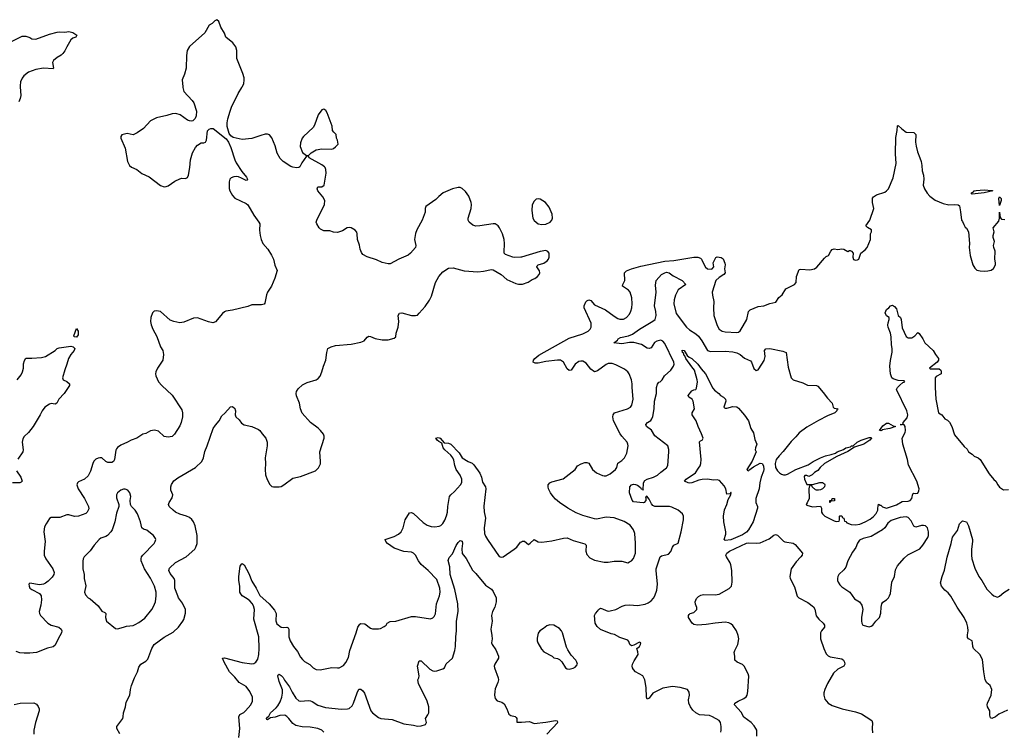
# Model space of a CAD drawing. Header units: inches. Extents: x 2057696 to 2160536, y 827480 to 1016834.
# Tile 222 of 256: x 2104845 to 2114959, y 923380 to 930688. Entities that reach past the tile are written whole.
import ezdxf

# ---------------------------------------------------------------- set-up
doc = ezdxf.new("R2010")
doc.units = ezdxf.units.IN
doc.header["$MEASUREMENT"] = 0
for name, color, linetype in [('C1902', 7, 'Continuous'), ('C1903', 7, 'Continuous'), ('C1912', 7, 'Continuous')]:
    doc.layers.add(name, color=color, linetype=linetype)

msp = doc.modelspace()

# ---------------------------------------------------------------- linework, layer by layer
at = {"layer": 'C1902', "color": 5}
for points, elevation in [([(2106520, 930000), (2106520, 929990), (2106531, 929950), (2106618, 929858), (2106633, 929833), (2106661, 929750), (2106658, 929702), (2106648, 929672), (2106622, 929650), (2106610, 929646), (2106589, 929649), (2106570, 929656), (2106495, 929710), (2106450, 929724), (2106410, 929721), (2106357, 929703), (2106250, 929679), (2106190, 929649), (2106116, 929570), (2106053, 929527), (2106010, 929504), (2105950, 929520), (2105895, 929505), (2105884, 929490), (2105884, 929470), (2105929, 929370), (2105953, 929230), (2105974, 929190), (2105994, 929174), (2106050, 929149), (2106099, 929110), (2106174, 929074), (2106290, 928985), (2106330, 928973), (2106350, 928974), (2106370, 928982), (2106439, 929030), (2106490, 929055), (2106510, 929062), (2106550, 929056), (2106570, 929068), (2106580, 929090), (2106594, 929170), (2106599, 929250), (2106620, 929320), (2106650, 929376), (2106670, 929399), (2106710, 929423), (2106737, 929423), (2106755, 929430), (2106764, 929450), (2106774, 929546), (2106790, 929565), (2106809, 929571), (2106831, 929571), (2106965, 929465), (2106991, 929431), (2107015, 929375), (2107055, 929250), (2107070, 929217), (2107128, 929128), (2107174, 929070), (2107185, 929050), (2107180, 929040), (2107170, 929035), (2107122, 929062), (2107093, 929073), (2107070, 929076), (2107046, 929074), (2107017, 929063), (2107004, 929050), (2106998, 929022), (2106996, 928956), (2107002, 928930), (2107030, 928881), (2107056, 928856), (2107170, 928802), (2107187, 928787), (2107250, 928681), (2107302, 928610), (2107311, 928590), (2107308, 928528), (2107314, 928470), (2107324, 928430), (2107344, 928390), (2107393, 928330), (2107433, 928270), (2107451, 928230), (2107466, 928166), (2107490, 928112), (2107466, 928034), (2107431, 927950), (2107391, 927890), (2107379, 927861), (2107362, 927778), (2107355, 927765), (2107330, 927761), (2107230, 927759), (2107190, 927741), (2107030, 927706), (2106964, 927696), (2106950, 927689), (2106930, 927669), (2106855, 927585), (2106830, 927576), (2106784, 927584), (2106670, 927625), (2106630, 927622), (2106530, 927580), (2106490, 927576), (2106428, 927588), (2106390, 927603), (2106290, 927690), (2106250, 927698), (2106227, 927693), (2106210, 927679), (2106192, 927628), (2106189, 927590), (2106194, 927554), (2106212, 927510), (2106255, 927435), (2106292, 927330), (2106315, 927290), (2106323, 927250), (2106314, 927190), (2106262, 927110), (2106243, 927070), (2106239, 927050), (2106242, 927030), (2106272, 926970), (2106305, 926930), (2106413, 926833), (2106510, 926683), (2106518, 926650), (2106518, 926610), (2106504, 926550), (2106490, 926518), (2106436, 926430), (2106410, 926408), (2106370, 926400), (2106330, 926408), (2106270, 926461), (2106231, 926471), (2106210, 926470), (2106190, 926464), (2106142, 926438), (2106110, 926430), (2106049, 926391), (2105990, 926371), (2105952, 926348), (2105883, 926317), (2105850, 926296), (2105838, 926282), (2105832, 926268), (2105819, 926170), (2105809, 926151), (2105790, 926142), (2105750, 926140), (2105730, 926151), (2105690, 926187), (2105670, 926190), (2105650, 926185), (2105627, 926173), (2105607, 926153), (2105595, 926130), (2105574, 926050), (2105550, 926004), (2105510, 925970), (2105450, 925942), (2105438, 925930), (2105432, 925910), (2105446, 925870), (2105511, 925771), (2105553, 925690), (2105555, 925665), (2105540, 925630), (2105523, 925617), (2105450, 925590), (2105407, 925587), (2105350, 925604), (2105330, 925604), (2105256, 925576), (2105170, 925576), (2105150, 925565), (2105116, 925510), (2105101, 925479), (2105094, 925430), (2105106, 925330), (2105096, 925230), (2105096, 925190), (2105114, 925150), (2105184, 925050), (2105198, 925010), (2105195, 924990), (2105178, 924962), (2105138, 924922), (2105110, 924901), (2105090, 924892), (2105050, 924884), (2104950, 924902), (2104938, 924890), (2104941, 924870), (2104951, 924850), (2104970, 924836), (2105050, 924795), (2105065, 924770), (2105069, 924730), (2105064, 924676), (2105046, 924610), (2105048, 924590), (2105059, 924570), (2105133, 924490), (2105170, 924470), (2105248, 924448), (2105270, 924430), (2105277, 924410), (2105275, 924390), (2105239, 924330), (2105210, 924264), (2105190, 924248), (2105130, 924233), (2105019, 924190), (2104950, 924181), (2104890, 924181), (2104847, 924187), (2104810, 924198)], 520), ([(2104851, 930000), (2104856, 929910), (2104850, 929878), (2104835, 929845)], 480), ([(2110000, 928250), (2109992, 928248), (2109930, 928245), (2109910, 928248), (2109835, 928275), (2109823, 928290), (2109821, 928301), (2109824, 928390), (2109820, 928430), (2109803, 928490), (2109775, 928550), (2109761, 928570), (2109730, 928590), (2109710, 928591), (2109570, 928570), (2109530, 928568), (2109499, 928579), (2109463, 928610), (2109452, 928630), (2109450, 928650), (2109484, 928750), (2109486, 928790), (2109482, 928810), (2109457, 928877), (2109425, 928925), (2109390, 928955), (2109370, 928964), (2109350, 928965), (2109290, 928950), (2109196, 928910), (2109150, 928873), (2109120, 928840), (2109018, 928770), (2109011, 928749), (2109011, 928710), (2108980, 928630), (2108923, 928530), (2108909, 928491), (2108900, 928430), (2108914, 928370), (2108911, 928350), (2108860, 928290), (2108836, 928270), (2108739, 928230), (2108650, 928180), (2108630, 928180), (2108570, 928196), (2108510, 928222), (2108413, 928253), (2108370, 928278), (2108356, 928296), (2108341, 928330), (2108334, 928374), (2108316, 928430), (2108312, 928490), (2108307, 928507), (2108290, 928525), (2108250, 928552), (2108230, 928555), (2108210, 928549), (2108160, 928520), (2108110, 928502), (2108070, 928506), (2108030, 928518), (2107970, 928520), (2107936, 928536), (2107922, 928550), (2107897, 928590), (2107892, 928610), (2107897, 928630), (2107977, 928790), (2107981, 928830), (2107959, 928870), (2107908, 928930), (2107900, 928950), (2107908, 928970), (2107950, 928972), (2107973, 928990), (2107992, 929112), (2107989, 929149), (2107984, 929170), (2107977, 929177), (2107950, 929199), (2107818, 929270), (2107810, 929286), (2107790, 929286), (2107742, 929218), (2107723, 929177), (2107712, 929170), (2107690, 929167), (2107650, 929172), (2107630, 929182), (2107551, 929231), (2107522, 929262), (2107490, 929317), (2107470, 929394), (2107436, 929476), (2107410, 929505), (2107392, 929512), (2107366, 929514), (2107323, 929497), (2107229, 929469), (2107130, 929457), (2107039, 929479), (2107015, 929495), (2106998, 929518), (2106977, 929590), (2106976, 929630), (2106983, 929670), (2107006, 929750), (2107022, 929790), (2107088, 929930), (2107128, 929990), (2107132, 930000)], 520), ([(2105874, 923354), (2105844, 923410), (2105844, 923430), (2105904, 923510), (2105909, 923530), (2105912, 923570), (2105931, 923630), (2105940, 923680), (2105977, 923750), (2105984, 923810), (2105995, 923850), (2106024, 923930), (2106056, 923990), (2106070, 924039), (2106091, 924069), (2106140, 924100), (2106160, 924120), (2106202, 924230), (2106226, 924270), (2106330, 924347), (2106421, 924399), (2106478, 924450), (2106522, 924510), (2106530, 924527), (2106547, 924593), (2106548, 924630), (2106516, 924696), (2106478, 924750), (2106469, 924770), (2106440, 924850), (2106439, 924930), (2106433, 924950), (2106390, 925001), (2106376, 925030), (2106385, 925055), (2106446, 925114), (2106556, 925170), (2106644, 925250), (2106656, 925270), (2106668, 925310), (2106668, 925390), (2106648, 925490), (2106631, 925530), (2106614, 925554), (2106590, 925574), (2106559, 925590), (2106490, 925611), (2106447, 925630), (2106420, 925650), (2106382, 925690), (2106374, 925710), (2106379, 925730), (2106410, 925777), (2106417, 925810), (2106397, 925857), (2106396, 925890), (2106405, 925915), (2106430, 925952), (2106470, 925982), (2106650, 926088), (2106716, 926150), (2106732, 926188), (2106746, 926254), (2106770, 926310), (2106831, 926489), (2106855, 926525), (2106893, 926567), (2106921, 926619), (2106954, 926646), (2107010, 926711), (2107030, 926715), (2107054, 926694), (2107060, 926680), (2107063, 926670), (2107057, 926630), (2107064, 926610), (2107099, 926579), (2107123, 926543), (2107150, 926526), (2107230, 926511), (2107299, 926479), (2107311, 926470), (2107335, 926435), (2107374, 926390), (2107388, 926350), (2107388, 926310), (2107368, 926190), (2107370, 926130), (2107366, 926070), (2107370, 926014), (2107387, 925967), (2107416, 925916), (2107435, 925895), (2107451, 925891), (2107510, 925891), (2107530, 925895), (2107557, 925910), (2107650, 925979), (2107730, 925996), (2107884, 926056), (2107916, 926084), (2107934, 926126), (2107936, 926150), (2107929, 926250), (2107971, 926389), (2107972, 926410), (2107966, 926430), (2107935, 926470), (2107910, 926494), (2107831, 926550), (2107746, 926646), (2107730, 926690), (2107720, 926750), (2107690, 926824), (2107685, 926850), (2107689, 926871), (2107704, 926896), (2107750, 926938), (2107797, 926963), (2107890, 926990), (2107910, 927004), (2107930, 927027), (2107950, 927070), (2107967, 927130), (2107991, 927190), (2107999, 927270), (2108011, 927310), (2108043, 927330), (2108090, 927343), (2108250, 927354), (2108350, 927375), (2108384, 927390), (2108414, 927426), (2108430, 927438), (2108450, 927435), (2108495, 927415), (2108570, 927399), (2108630, 927400), (2108690, 927417), (2108707, 927430), (2108712, 927470), (2108732, 927530), (2108741, 927590), (2108734, 927650), (2108746, 927674), (2108770, 927678), (2108870, 927650), (2108910, 927650), (2108930, 927655), (2108950, 927673), (2109010, 927741), (2109054, 927806), (2109074, 927850), (2109116, 927990), (2109150, 928050), (2109190, 928099), (2109250, 928137), (2109298, 928138), (2109412, 928108), (2109550, 928099), (2109610, 928107), (2109690, 928124), (2109710, 928118), (2109790, 928070), (2109850, 928019), (2109940, 927980), (2109970, 927972), (2110000, 927972)], 520), ([(2104818, 926990), (2104859, 927041), (2104875, 927070), (2104886, 927110), (2104886, 927154), (2104893, 927187), (2104909, 927211), (2104971, 927211), (2105070, 927219), (2105110, 927228), (2105209, 927290), (2105229, 927310), (2105250, 927319), (2105370, 927334), (2105394, 927330), (2105411, 927310), (2105405, 927290), (2105371, 927249), (2105347, 927210), (2105330, 927150), (2105308, 927092), (2105286, 927010), (2105291, 926990), (2105330, 926971), (2105356, 926950), (2105356, 926930), (2105302, 926850), (2105248, 926792), (2105226, 926750), (2105210, 926741), (2105170, 926745), (2105150, 926741), (2105104, 926710), (2105076, 926670), (2105056, 926630), (2104984, 926510), (2104935, 926450), (2104890, 926406), (2104876, 926384), (2104869, 926350), (2104882, 926270), (2104878, 926250), (2104826, 926174)], 480), ([(2107095, 923315), (2107105, 923410), (2107096, 923530), (2107107, 923553), (2107146, 923574), (2107166, 923590), (2107220, 923650), (2107236, 923690), (2107237, 923730), (2107209, 923790), (2107170, 923840), (2107100, 923880), (2107055, 923935), (2107001, 923990), (2106945, 924090), (2106930, 924130), (2106950, 924136), (2107130, 924088), (2107230, 924072), (2107250, 924076), (2107270, 924089), (2107290, 924119), (2107301, 924170), (2107305, 924230), (2107302, 924350), (2107251, 924530), (2107256, 924630), (2107248, 924668), (2107234, 924694), (2107210, 924719), (2107182, 924742), (2107130, 924772), (2107115, 924790), (2107105, 924810), (2107105, 924870), (2107096, 924930), (2107096, 924970), (2107110, 925076), (2107124, 925097), (2107130, 925102), (2107150, 925088), (2107199, 924999), (2107230, 924921), (2107274, 924850), (2107313, 924773), (2107407, 924690), (2107464, 924624), (2107478, 924590), (2107476, 924516), (2107485, 924485), (2107530, 924449), (2107550, 924445), (2107588, 924448), (2107603, 924443), (2107608, 924428), (2107608, 924350), (2107622, 924310), (2107656, 924250), (2107700, 924200), (2107730, 924142), (2107750, 924117), (2107770, 924098), (2107825, 924065), (2107861, 924030), (2107890, 924016), (2107930, 924010), (2108050, 924036), (2108110, 924030), (2108127, 924033), (2108170, 924056), (2108194, 924086), (2108221, 924139), (2108237, 924210), (2108301, 924390), (2108318, 924450), (2108339, 924481), (2108350, 924487), (2108390, 924483), (2108450, 924439), (2108470, 924431), (2108529, 924431), (2108550, 924436), (2108590, 924456), (2108609, 924470), (2108619, 924490), (2108650, 924507), (2108710, 924510), (2108870, 924558), (2108910, 924559), (2109064, 924536), (2109090, 924544), (2109102, 924558), (2109115, 924585), (2109125, 924690), (2109157, 924770), (2109165, 924810), (2109159, 924850), (2109130, 924938), (2109042, 925030), (2108970, 925092), (2108942, 925130), (2108912, 925190), (2108890, 925210), (2108870, 925218), (2108790, 925225), (2108690, 925261), (2108622, 925310), (2108605, 925330), (2108599, 925350), (2108690, 925380), (2108735, 925405), (2108762, 925430), (2108785, 925470), (2108805, 925550), (2108850, 925625), (2108870, 925628), (2108890, 925618), (2108990, 925524), (2109030, 925497), (2109070, 925483), (2109110, 925480), (2109153, 925487), (2109170, 925495), (2109190, 925515), (2109211, 925549), (2109230, 925593), (2109240, 925630), (2109244, 925690), (2109260, 925790), (2109272, 925810), (2109310, 925843), (2109372, 925910), (2109385, 925935), (2109387, 925970), (2109371, 926010), (2109327, 926070), (2109315, 926110), (2109306, 926166), (2109295, 926190), (2109275, 926215), (2109211, 926270), (2109196, 926290), (2109180, 926340), (2109150, 926355), (2109133, 926370), (2109121, 926390), (2109143, 926397), (2109164, 926390), (2109204, 926344), (2109250, 926339), (2109273, 926330), (2109359, 926239), (2109390, 926190), (2109450, 926150), (2109492, 926132), (2109510, 926116), (2109572, 926030), (2109588, 925990), (2109600, 925940), (2109628, 925890), (2109633, 925870), (2109613, 925693), (2109615, 925635), (2109630, 925570), (2109617, 925470), (2109620, 925410), (2109630, 925383), (2109650, 925350), (2109770, 925176), (2109790, 925167), (2109810, 925171), (2109925, 925250), (2109950, 925270), (2109990, 925321), (2110000, 925327)], 480), ([(2104814, 926054), (2104856, 925990), (2104870, 925949), (2104861, 925939), (2104847, 925933), (2104770, 925933)], 480), ([(2107970, 923370), (2107950, 923393), (2107909, 923409), (2107830, 923421), (2107747, 923427), (2107681, 923441), (2107650, 923461), (2107610, 923513), (2107590, 923533), (2107570, 923544), (2107518, 923542), (2107470, 923526), (2107422, 923518), (2107390, 923497), (2107382, 923502), (2107379, 923510), (2107390, 923526), (2107405, 923535), (2107423, 923570), (2107480, 923620), (2107497, 923643), (2107519, 923681), (2107537, 923730), (2107545, 923770), (2107545, 923805), (2107512, 923890), (2107497, 923950), (2107500, 923960), (2107510, 923966), (2107530, 923953), (2107550, 923931), (2107565, 923905), (2107617, 923837), (2107643, 923783), (2107681, 923721), (2107714, 923694), (2107730, 923689), (2107810, 923697), (2107833, 923693), (2107850, 923687), (2107907, 923647), (2107985, 923625), (2108150, 923607), (2108211, 923609), (2108230, 923613), (2108259, 923641), (2108275, 923670), (2108310, 923774), (2108330, 923811), (2108350, 923811), (2108370, 923796), (2108386, 923770), (2108453, 923590), (2108470, 923568), (2108530, 923523), (2108553, 923513), (2108670, 923502), (2108790, 923455), (2108890, 923442), (2108930, 923433), (2108970, 923435), (2109015, 923450), (2109024, 923470), (2109014, 923510), (2109039, 923550), (2109047, 923570), (2109047, 923630), (2109030, 923690), (2108940, 923870), (2108936, 923910), (2108946, 923930), (2108950, 923950), (2108931, 924050), (2108950, 924103), (2108970, 924105), (2109058, 924018), (2109090, 924001), (2109110, 923998), (2109130, 924001), (2109190, 924020), (2109207, 924030), (2109226, 924074), (2109291, 924130), (2109316, 924210), (2109322, 924250), (2109325, 924350), (2109332, 924410), (2109331, 924510), (2109349, 924609), (2109346, 924690), (2109315, 924835), (2109268, 924990), (2109264, 925070), (2109247, 925133), (2109256, 925164), (2109290, 925203), (2109330, 925287), (2109350, 925319), (2109370, 925338), (2109390, 925331), (2109392, 925310), (2109385, 925255), (2109390, 925207), (2109430, 925153), (2109495, 925035), (2109530, 925001), (2109630, 924879), (2109690, 924839), (2109710, 924815), (2109738, 924750), (2109740, 924710), (2109724, 924656), (2109703, 924610), (2109693, 924570), (2109698, 924510), (2109684, 924430), (2109695, 924365), (2109697, 924330), (2109693, 924290), (2109697, 924270), (2109736, 924216), (2109762, 924150), (2109763, 924130), (2109726, 924070), (2109720, 924050), (2109722, 924030), (2109759, 923930), (2109763, 923910), (2109758, 923882), (2109730, 923815), (2109724, 923790), (2109722, 923750), (2109730, 923716), (2109750, 923694), (2109798, 923678), (2109821, 923661), (2109850, 923610), (2109870, 923556), (2109890, 923542), (2109933, 923533), (2109943, 923523), (2109951, 923510), (2109952, 923472), (2110000, 923475)], 460), ([(2104790, 923654), (2104851, 923669), (2104990, 923672), (2105017, 923657), (2105035, 923635), (2105045, 923610), (2105044, 923590), (2105007, 923470), (2104992, 923390), (2104990, 923350)], 520)]:
    msp.add_lwpolyline(points, dxfattribs=dict(at, elevation=elevation))
for points, elevation in [([(2107970, 929769), (2107950, 929763), (2107910, 929710), (2107874, 929606), (2107859, 929581), (2107760, 929490), (2107747, 929470), (2107730, 929424), (2107726, 929386), (2107750, 929325), (2107790, 929292), (2107810, 929292), (2107840, 929320), (2107890, 929351), (2107950, 929363), (2108050, 929358), (2108070, 929366), (2108090, 929381), (2108115, 929410), (2108109, 929450), (2108099, 929470), (2108096, 929510), (2108072, 929532), (2108059, 929550), (2108054, 929594), (2108003, 929730), (2107990, 929757)], 520), ([(2105430, 927428), (2105406, 927430), (2105402, 927442), (2105430, 927516), (2105446, 927490), (2105446, 927450)], 480), ([(2105930, 925865), (2105910, 925865), (2105884, 925856), (2105851, 925830), (2105839, 925810), (2105839, 925779), (2105864, 925710), (2105865, 925690), (2105841, 925619), (2105823, 925530), (2105795, 925450), (2105783, 925430), (2105746, 925390), (2105730, 925380), (2105678, 925362), (2105662, 925350), (2105610, 925290), (2105570, 925232), (2105507, 925170), (2105496, 925150), (2105493, 925127), (2105495, 925050), (2105507, 924990), (2105508, 924950), (2105526, 924874), (2105511, 924810), (2105522, 924782), (2105550, 924751), (2105570, 924739), (2105650, 924670), (2105690, 924615), (2105721, 924601), (2105730, 924591), (2105728, 924548), (2105738, 924510), (2105830, 924437), (2105851, 924431), (2105910, 924448), (2105942, 924458), (2106010, 924468), (2106030, 924476), (2106070, 924497), (2106130, 924542), (2106203, 924630), (2106219, 924661), (2106239, 924710), (2106248, 924770), (2106246, 924810), (2106230, 924870), (2106190, 924952), (2106126, 925050), (2106093, 925130), (2106092, 925150), (2106098, 925170), (2106111, 925189), (2106227, 925310), (2106238, 925330), (2106243, 925350), (2106240, 925360), (2106221, 925390), (2106173, 925430), (2106150, 925444), (2106116, 925456), (2106099, 925470), (2106085, 925530), (2106054, 925614), (2106031, 925651), (2105993, 925690), (2105985, 925710), (2105981, 925750), (2105986, 925790), (2105978, 925830), (2105957, 925857)], 540)]:
    msp.add_lwpolyline(points, close=True, dxfattribs=dict(at, elevation=elevation))
at = {"layer": 'C1903', "color": 5}
for points, elevation in [([(2107132, 930000), (2107146, 930030), (2107152, 930070), (2107150, 930090), (2107137, 930137), (2107075, 930290), (2107074, 930370), (2107064, 930410), (2107035, 930450), (2106964, 930510), (2106950, 930550), (2106912, 930610), (2106890, 930668), (2106870, 930688), (2106850, 930678), (2106822, 930650), (2106790, 930633), (2106747, 930553), (2106590, 930414), (2106567, 930370), (2106560, 930320), (2106554, 930190), (2106539, 930130), (2106514, 930070), (2106520, 930000)], 520), ([(2104570, 930368), (2104870, 930519), (2104910, 930519), (2104950, 930506), (2104970, 930491), (2105010, 930487), (2105150, 930540), (2105230, 930560), (2105250, 930564), (2105310, 930559), (2105350, 930566), (2105390, 930558), (2105431, 930529), (2105422, 930510), (2105390, 930499), (2105370, 930481), (2105328, 930410), (2105310, 930369), (2105290, 930341), (2105270, 930323), (2105230, 930301), (2105194, 930270), (2105183, 930250), (2105194, 930190), (2105190, 930182), (2105090, 930191), (2105010, 930178), (2104937, 930150), (2104888, 930110), (2104870, 930089), (2104854, 930050), (2104850, 930010), (2104851, 930000)], 480)]:
    msp.add_lwpolyline(points, dxfattribs=dict(at, elevation=elevation))
at = {"layer": 'C1912', "color": 5}
for points, elevation in [([(2110000, 925327), (2110010, 925334), (2110030, 925331), (2110070, 925298), (2110090, 925311), (2110130, 925351), (2110170, 925327), (2110210, 925323), (2110310, 925337), (2110430, 925364), (2110467, 925367), (2110530, 925339), (2110650, 925306), (2110663, 925290), (2110659, 925230), (2110670, 925196), (2110703, 925163), (2110750, 925137), (2110850, 925117), (2110890, 925117), (2110950, 925126), (2111030, 925126), (2111090, 925111), (2111110, 925119), (2111130, 925131), (2111150, 925156), (2111170, 925210), (2111171, 925249), (2111171, 925311), (2111162, 925410), (2111150, 925450), (2111116, 925496), (2111055, 925535), (2110950, 925572), (2110870, 925579), (2110770, 925560), (2110750, 925561), (2110630, 925596), (2110562, 925622), (2110477, 925670), (2110390, 925730), (2110350, 925764), (2110326, 925790), (2110299, 925830), (2110277, 925870), (2110273, 925890), (2110275, 925910), (2110290, 925932), (2110310, 925942), (2110427, 925973), (2110549, 926070), (2110574, 926106), (2110612, 926128), (2110650, 926142), (2110670, 926142), (2110690, 926133), (2110730, 926070), (2110770, 926036), (2110830, 926007), (2110850, 926002), (2110870, 926003), (2110910, 926025), (2110964, 926070), (2110978, 926090), (2110988, 926132), (2111030, 926162), (2111058, 926190), (2111083, 926237), (2111095, 926310), (2111093, 926330), (2111085, 926350), (2111030, 926410), (2111014, 926434), (2110944, 926570), (2110936, 926610), (2110940, 926630), (2110956, 926650), (2111089, 926691), (2111118, 926710), (2111133, 926730), (2111147, 926790), (2111135, 926910), (2111136, 926950), (2111129, 926990), (2111105, 927050), (2111091, 927071), (2111058, 927098), (2110970, 927143), (2110930, 927157), (2110890, 927156), (2110870, 927148), (2110779, 927081), (2110750, 927073), (2110710, 927099), (2110662, 927162), (2110630, 927180), (2110610, 927181), (2110590, 927176), (2110550, 927152), (2110511, 927090), (2110490, 927086), (2110470, 927103), (2110432, 927170), (2110399, 927190), (2110370, 927192), (2110250, 927178), (2110170, 927159), (2110140, 927160), (2110118, 927170), (2110123, 927190), (2110138, 927210), (2110177, 927243), (2110490, 927416), (2110630, 927461), (2110683, 927490), (2110704, 927510), (2110714, 927530), (2110714, 927570), (2110643, 927730), (2110643, 927750), (2110660, 927790), (2110670, 927801), (2110690, 927812), (2110710, 927803), (2110750, 927759), (2110862, 927710), (2110950, 927643), (2110990, 927619), (2111010, 927612), (2111048, 927612), (2111077, 927630), (2111110, 927665), (2111124, 927696), (2111132, 927728), (2111135, 927770), (2111133, 927833), (2111116, 927890), (2111098, 927910), (2111037, 927950), (2111040, 927970), (2111060, 928010), (2111059, 928090), (2111077, 928110), (2111130, 928130), (2111224, 928156), (2111388, 928192), (2111470, 928207), (2111565, 928215), (2111770, 928250), (2111809, 928249), (2111838, 928238), (2111848, 928228), (2111874, 928170), (2111890, 928145), (2111910, 928129), (2111950, 928126), (2111959, 928130), (2111974, 928150), (2111969, 928190), (2111995, 928245), (2112009, 928251), (2112050, 928246), (2112071, 928231), (2112087, 928187), (2112091, 928170), (2112084, 928130), (2112091, 928090), (2112076, 928070), (2112030, 928042), (2111996, 928010), (2111959, 927890), (2111960, 927860), (2111975, 927795), (2111970, 927730), (2111975, 927650), (2112010, 927547), (2112030, 927509), (2112059, 927490), (2112090, 927482), (2112210, 927474), (2112230, 927480), (2112246, 927494), (2112277, 927543), (2112313, 927610), (2112330, 927690), (2112347, 927710), (2112430, 927742), (2112490, 927750), (2112550, 927775), (2112612, 927788), (2112644, 927836), (2112677, 927863), (2112715, 927925), (2112802, 927970), (2112819, 927990), (2112823, 928050), (2112850, 928121), (2112870, 928125), (2112962, 928118), (2113010, 928128), (2113032, 928148), (2113110, 928239), (2113130, 928255), (2113154, 928266), (2113177, 928310), (2113192, 928328), (2113210, 928334), (2113250, 928328), (2113290, 928335), (2113311, 928331), (2113350, 928307), (2113370, 928318), (2113377, 928317), (2113390, 928312), (2113405, 928290), (2113401, 928250), (2113410, 928225), (2113430, 928219), (2113450, 928221), (2113464, 928230), (2113484, 928290), (2113530, 928324), (2113550, 928348), (2113584, 928430), (2113585, 928490), (2113593, 928510), (2113593, 928530), (2113553, 928553), (2113536, 928570), (2113578, 928630), (2113617, 928750), (2113603, 928810), (2113606, 928854), (2113616, 928870), (2113645, 928890), (2113730, 928917), (2113750, 928930), (2113768, 928952), (2113817, 929063), (2113848, 929210), (2113840, 929310), (2113843, 929477), (2113859, 929550), (2113862, 929598), (2113870, 929601), (2113906, 929566), (2113950, 929534), (2114030, 929530), (2114050, 929510), (2114048, 929430), (2114052, 929390), (2114067, 929330), (2114091, 929271), (2114103, 929230), (2114112, 929190), (2114115, 929135), (2114130, 929090), (2114132, 929050), (2114126, 928990), (2114138, 928950), (2114166, 928906), (2114195, 928875), (2114250, 928835), (2114330, 928800), (2114390, 928787), (2114450, 928790), (2114486, 928786), (2114497, 928777), (2114510, 928714), (2114519, 928630), (2114530, 928615), (2114543, 928583), (2114558, 928558), (2114570, 928547), (2114590, 928510), (2114600, 928390), (2114599, 928350), (2114608, 928268), (2114635, 928170), (2114655, 928135), (2114677, 928117), (2114709, 928109), (2114750, 928106), (2114790, 928108), (2114823, 928117), (2114846, 928134), (2114867, 928170), (2114869, 928190), (2114862, 928230), (2114865, 928310), (2114850, 928350), (2114849, 928370), (2114857, 928410), (2114845, 928450), (2114845, 928470), (2114854, 928510), (2114843, 928550), (2114901, 928619), (2114909, 928650), (2114910, 928712), (2114915, 928655), (2114930, 928639), (2114963, 928637)], 480), ([(2110000, 927972), (2110010, 927972), (2110067, 927993), (2110110, 928019), (2110137, 928030), (2110164, 928050), (2110180, 928070), (2110187, 928090), (2110184, 928110), (2110156, 928150), (2110160, 928160), (2110169, 928170), (2110230, 928189), (2110264, 928210), (2110278, 928230), (2110283, 928250), (2110284, 928290), (2110269, 928309), (2110250, 928316), (2110191, 928309), (2110000, 928250)], 520), ([(2112046, 923370), (2112050, 923390), (2112050, 923430), (2112042, 923470), (2112030, 923491), (2111962, 923530), (2111930, 923542), (2111829, 923549), (2111790, 923570), (2111758, 923598), (2111734, 923630), (2111718, 923670), (2111716, 923704), (2111724, 923750), (2111723, 923783), (2111706, 923810), (2111629, 923829), (2111550, 923841), (2111450, 923822), (2111348, 923772), (2111310, 923721), (2111290, 923710), (2111283, 923730), (2111280, 923830), (2111265, 923910), (2111257, 923930), (2111245, 923950), (2111171, 923991), (2111150, 924014), (2111141, 924030), (2111137, 924050), (2111141, 924070), (2111156, 924104), (2111197, 924170), (2111195, 924195), (2111184, 924230), (2111210, 924252), (2111222, 924270), (2111226, 924290), (2111210, 924294), (2111154, 924266), (2111130, 924259), (2111113, 924273), (2111103, 924303), (2111090, 924317), (2111010, 924344), (2110954, 924374), (2110922, 924382), (2110810, 924427), (2110776, 924456), (2110756, 924490), (2110749, 924570), (2110759, 924590), (2110784, 924616), (2110790, 924631), (2110810, 924643), (2110830, 924639), (2110870, 924619), (2110890, 924615), (2110910, 924617), (2110970, 924631), (2111034, 924666), (2111064, 924676), (2111110, 924678), (2111190, 924673), (2111270, 924684), (2111301, 924699), (2111330, 924720), (2111354, 924746), (2111370, 924770), (2111390, 924830), (2111397, 924890), (2111382, 925030), (2111384, 925050), (2111423, 925170), (2111437, 925183), (2111510, 925198), (2111532, 925228), (2111549, 925270), (2111565, 925290), (2111609, 925311), (2111641, 925430), (2111662, 925550), (2111663, 925590), (2111652, 925612), (2111610, 925650), (2111543, 925683), (2111518, 925690), (2111369, 925689), (2111350, 925699), (2111335, 925715), (2111310, 925765), (2111287, 925793), (2111272, 925788), (2111277, 925777), (2111275, 925750), (2111261, 925730), (2111250, 925727), (2111150, 925738), (2111135, 925755), (2111108, 925830), (2111112, 925890), (2111130, 925910), (2111150, 925917), (2111170, 925915), (2111190, 925906), (2111222, 925882), (2111230, 925870), (2111246, 925866), (2111250, 925858), (2111252, 925930), (2111265, 925955), (2111291, 925969), (2111356, 925990), (2111395, 926010), (2111430, 926042), (2111490, 926084), (2111504, 926110), (2111513, 926250), (2111513, 926273), (2111504, 926310), (2111370, 926414), (2111334, 926474), (2111285, 926510), (2111276, 926530), (2111292, 926550), (2111327, 926573), (2111339, 926590), (2111347, 926613), (2111363, 926690), (2111367, 926770), (2111386, 926850), (2111386, 926910), (2111395, 926945), (2111410, 926964), (2111424, 926970), (2111445, 926990), (2111469, 927030), (2111534, 927090), (2111559, 927130), (2111566, 927150), (2111565, 927170), (2111470, 927363), (2111450, 927388), (2111430, 927396), (2111390, 927386), (2111367, 927373), (2111330, 927317), (2111310, 927310), (2111290, 927316), (2111233, 927353), (2111153, 927373), (2111110, 927373), (2111030, 927359), (2110949, 927370), (2110984, 927396), (2110992, 927410), (2111016, 927424), (2111099, 927441), (2111141, 927459), (2111210, 927511), (2111350, 927591), (2111371, 927609), (2111384, 927650), (2111380, 927690), (2111367, 927750), (2111382, 927890), (2111377, 927963), (2111381, 928010), (2111437, 928070), (2111470, 928090), (2111490, 928094), (2111515, 928090), (2111558, 928058), (2111650, 928011), (2111686, 927970), (2111610, 927913), (2111581, 927859), (2111567, 927810), (2111563, 927770), (2111588, 927670), (2111694, 927530), (2111724, 927504), (2111790, 927462), (2111817, 927437), (2111851, 927390), (2111910, 927290), (2111941, 927281), (2112090, 927285), (2112170, 927278), (2112210, 927267), (2112244, 927250), (2112290, 927211), (2112350, 927184), (2112362, 927170), (2112385, 927105), (2112410, 927086), (2112430, 927092), (2112438, 927102), (2112491, 927189), (2112502, 927230), (2112494, 927290), (2112510, 927307), (2112550, 927311), (2112685, 927285), (2112717, 927270), (2112740, 927120), (2112769, 927009), (2112791, 926990), (2112890, 926957), (2112936, 926936), (2113030, 926930), (2113044, 926924), (2113099, 926859), (2113141, 926801), (2113191, 926750), (2113201, 926710), (2113210, 926698), (2113251, 926690), (2113240, 926680), (2113239, 926670), (2113217, 926650), (2113141, 926619), (2113049, 926571), (2112930, 926503), (2112850, 926446), (2112817, 926403), (2112770, 926357), (2112688, 926252), (2112645, 926210), (2112615, 926170), (2112604, 926130), (2112607, 926090), (2112630, 926055), (2112650, 926034), (2112670, 926021), (2112690, 926015), (2112710, 926014), (2112730, 926021), (2112818, 926070), (2112944, 926116), (2112995, 926150), (2113069, 926190), (2113123, 926210), (2113179, 926221), (2113223, 926237), (2113241, 926250), (2113306, 926274), (2113330, 926292), (2113378, 926302), (2113389, 926310), (2113407, 926313), (2113447, 926350), (2113487, 926370), (2113570, 926396), (2113590, 926398), (2113593, 926390), (2113576, 926370), (2113517, 926330), (2113421, 926299), (2113350, 926253), (2113238, 926202), (2113111, 926130), (2113066, 926090), (2113042, 926058), (2113010, 926038), (2112985, 926015), (2112950, 925998), (2112930, 926008), (2112910, 926008), (2112903, 925997), (2112905, 925970), (2112930, 925914), (2112990, 925914), (2113065, 925935), (2113090, 925936), (2113110, 925922), (2113116, 925910), (2113111, 925890), (2113092, 925870), (2113070, 925859), (2113050, 925855), (2113030, 925855), (2113020, 925860), (2112986, 925890), (2112982, 925902), (2112970, 925906), (2112958, 925902), (2112952, 925870), (2112955, 925770), (2112935, 925725), (2112922, 925710), (2112930, 925702), (2112990, 925686), (2113072, 925692), (2113082, 925670), (2113082, 925630), (2113090, 925614), (2113114, 925590), (2113210, 925542), (2113230, 925534), (2113262, 925538), (2113266, 925550), (2113266, 925590), (2113270, 925594), (2113287, 925593), (2113294, 925586), (2113294, 925574), (2113311, 925570), (2113312, 925552), (2113318, 925538), (2113330, 925534), (2113341, 925521), (2113385, 925505), (2113430, 925499), (2113473, 925507), (2113530, 925530), (2113581, 925559), (2113615, 925585), (2113642, 925618), (2113658, 925650), (2113658, 925670), (2113668, 925712), (2113682, 925702), (2113690, 925702), (2113706, 925686), (2113750, 925671), (2113850, 925706), (2113910, 925741), (2113970, 925743), (2113990, 925751), (2114009, 925770), (2114020, 925820), (2114030, 925825), (2114050, 925821), (2114070, 925826), (2114081, 925850), (2114083, 925870), (2114060, 925950), (2113974, 926114), (2113963, 926170), (2113916, 926330), (2113911, 926389), (2113939, 926450), (2113943, 926470), (2113940, 926510), (2113930, 926527), (2113889, 926530), (2113910, 926530), (2113920, 926540), (2113921, 926550), (2113960, 926600), (2113969, 926630), (2113959, 926670), (2113852, 926890), (2113861, 926910), (2113884, 926936), (2113917, 926963), (2113937, 926970), (2113930, 926979), (2113870, 926981), (2113818, 926998), (2113803, 927010), (2113790, 927050), (2113783, 927130), (2113789, 927189), (2113806, 927274), (2113808, 927310), (2113800, 927350), (2113795, 927430), (2113788, 927470), (2113764, 927530), (2113761, 927550), (2113765, 927575), (2113777, 927610), (2113775, 927630), (2113747, 927647), (2113736, 927676), (2113747, 927713), (2113773, 927730), (2113790, 927751), (2113810, 927756), (2113830, 927744), (2113850, 927719), (2113870, 927651), (2113891, 927630), (2113899, 927610), (2113910, 927525), (2113950, 927436), (2113970, 927421), (2114010, 927421), (2114040, 927440), (2114070, 927474), (2114085, 927465), (2114123, 927410), (2114141, 927370), (2114227, 927290), (2114251, 927250), (2114283, 927210), (2114283, 927190), (2114269, 927170), (2114191, 927110), (2114202, 927102), (2114290, 927102), (2114306, 927090), (2114311, 927071), (2114309, 927050), (2114258, 927022), (2114247, 927010), (2114247, 926910), (2114256, 926790), (2114284, 926650), (2114316, 926630), (2114348, 926590), (2114374, 926574), (2114395, 926555), (2114419, 926510), (2114446, 926426), (2114545, 926305), (2114576, 926276), (2114590, 926250), (2114630, 926225), (2114650, 926205), (2114690, 926188), (2114711, 926170), (2114804, 926024), (2114850, 925965), (2114872, 925950), (2114892, 925910), (2114910, 925886), (2114950, 925861), (2115002, 925862)], 460), ([(2114990, 923596), (2114903, 923557), (2114868, 923530), (2114830, 923510), (2114817, 923517), (2114810, 923546), (2114810, 923590), (2114787, 923630), (2114782, 923650), (2114787, 923670), (2114825, 923750), (2114830, 923810), (2114813, 923850), (2114779, 923879), (2114761, 923910), (2114748, 923990), (2114736, 924116), (2114707, 924170), (2114642, 924230), (2114634, 924250), (2114633, 924290), (2114627, 924310), (2114591, 924331), (2114582, 924342), (2114581, 924370), (2114588, 924410), (2114585, 924450), (2114573, 924490), (2114547, 924550), (2114475, 924655), (2114410, 924767), (2114382, 924802), (2114349, 924830), (2114315, 924870), (2114303, 924903), (2114321, 924970), (2114345, 925035), (2114371, 925169), (2114412, 925310), (2114426, 925374), (2114478, 925442), (2114498, 925510), (2114530, 925542), (2114570, 925530), (2114590, 925491), (2114631, 925351), (2114633, 925330), (2114620, 925250), (2114621, 925190), (2114626, 925150), (2114656, 925056), (2114696, 924970), (2114728, 924930), (2114779, 924839), (2114830, 924787), (2114851, 924770), (2114890, 924759), (2114910, 924768), (2114953, 924807), (2115010, 924840)], 440), ([(2112417, 923330), (2112416, 923390), (2112408, 923410), (2112390, 923436), (2112359, 923470), (2112284, 923524), (2112255, 923575), (2112188, 923650), (2112192, 923670), (2112224, 923690), (2112283, 923717), (2112306, 923734), (2112318, 923750), (2112325, 923790), (2112333, 923947), (2112328, 923970), (2112288, 924050), (2112270, 924066), (2112216, 924090), (2112190, 924110), (2112191, 924150), (2112185, 924190), (2112190, 924210), (2112220, 924270), (2112231, 924329), (2112224, 924364), (2112208, 924410), (2112170, 924467), (2112150, 924485), (2112130, 924495), (2112090, 924500), (2111990, 924491), (2111895, 924475), (2111806, 924470), (2111770, 924477), (2111752, 924492), (2111716, 924550), (2111714, 924570), (2111721, 924579), (2111732, 924588), (2111770, 924601), (2111799, 924630), (2111799, 924650), (2111786, 924686), (2111783, 924710), (2111797, 924743), (2111817, 924763), (2111842, 924778), (2111870, 924785), (2111990, 924781), (2112030, 924787), (2112133, 924847), (2112155, 924870), (2112164, 924910), (2112161, 925030), (2112151, 925090), (2112143, 925110), (2112105, 925170), (2112098, 925190), (2112109, 925210), (2112136, 925230), (2112310, 925311), (2112330, 925315), (2112410, 925311), (2112450, 925315), (2112542, 925358), (2112590, 925395), (2112610, 925402), (2112619, 925399), (2112630, 925394), (2112690, 925334), (2112705, 925325), (2112790, 925313), (2112810, 925300), (2112884, 925210), (2112882, 925190), (2112870, 925170), (2112819, 925121), (2112770, 925050), (2112754, 924970), (2112758, 924950), (2112803, 924863), (2112830, 924768), (2112848, 924750), (2112941, 924701), (2112998, 924658), (2113013, 924633), (2113027, 924567), (2113052, 924532), (2113098, 924490), (2113112, 924470), (2113113, 924450), (2113081, 924410), (2113072, 924390), (2113072, 924330), (2113105, 924230), (2113130, 924177), (2113150, 924156), (2113170, 924145), (2113290, 924124), (2113308, 924110), (2113318, 924090), (2113320, 924070), (2113310, 924048), (2113250, 924019), (2113203, 923977), (2113142, 923870), (2113114, 923810), (2113104, 923776), (2113104, 923750), (2113116, 923710), (2113150, 923670), (2113190, 923645), (2113292, 923612), (2113430, 923579), (2113490, 923558), (2113541, 923530), (2113598, 923490), (2113606, 923466), (2113601, 923410), (2113603, 923363)], 440), ([(2110000, 923475), (2110081, 923481), (2110130, 923459), (2110250, 923472), (2110350, 923490), (2110366, 923486), (2110370, 923474), (2110371, 923470), (2110259, 923350)], 460)]:
    msp.add_lwpolyline(points, dxfattribs=dict(at, elevation=elevation))
for points, elevation in [([(2114630, 928895), (2114621, 928901), (2114621, 928910), (2114641, 928919), (2114649, 928930), (2114670, 928934), (2114750, 928940), (2114830, 928935), (2114841, 928930), (2114750, 928910)], 480), ([(2110170, 928849), (2110150, 928844), (2110130, 928825), (2110110, 928788), (2110106, 928730), (2110116, 928650), (2110130, 928627), (2110170, 928591), (2110210, 928585), (2110250, 928588), (2110295, 928610), (2110312, 928628), (2110319, 928650), (2110315, 928690), (2110283, 928763), (2110245, 928810), (2110190, 928844)], 520), ([(2114910, 928779), (2114902, 928850), (2114910, 928868), (2114925, 928850), (2114926, 928830)], 480), ([(2112090, 926697), (2112110, 926699), (2112170, 926717), (2112210, 926713), (2112230, 926697), (2112290, 926628), (2112330, 926570), (2112354, 926490), (2112384, 926444), (2112397, 926377), (2112417, 926330), (2112402, 926290), (2112401, 926270), (2112411, 926250), (2112370, 926155), (2112314, 926070), (2112321, 926061), (2112330, 926054), (2112336, 926063), (2112384, 926096), (2112450, 926132), (2112470, 926129), (2112485, 926105), (2112488, 926070), (2112485, 926050), (2112460, 925990), (2112448, 925932), (2112441, 925870), (2112406, 925770), (2112407, 925730), (2112423, 925690), (2112424, 925670), (2112378, 925530), (2112331, 925450), (2112310, 925424), (2112270, 925399), (2112150, 925346), (2112090, 925341), (2112082, 925350), (2112097, 925403), (2112098, 925430), (2112079, 925530), (2112074, 925590), (2112086, 925654), (2112110, 925710), (2112121, 925759), (2112150, 925807), (2112154, 925834), (2112150, 925834), (2112140, 925820), (2112110, 925815), (2112097, 925870), (2112081, 925901), (2112034, 925954), (2112010, 925964), (2111970, 925960), (2111910, 925970), (2111854, 925966), (2111821, 925959), (2111750, 925931), (2111730, 925929), (2111710, 925931), (2111672, 925950), (2111692, 925970), (2111786, 926034), (2111819, 926081), (2111833, 926107), (2111841, 926130), (2111845, 926170), (2111829, 926351), (2111838, 926362), (2111855, 926370), (2111865, 926390), (2111850, 926436), (2111814, 926510), (2111792, 926570), (2111752, 926630), (2111753, 926650), (2111776, 926690), (2111761, 926770), (2111753, 926790), (2111719, 926810), (2111710, 926830), (2111750, 926876), (2111770, 926887), (2111789, 926891), (2111797, 926903), (2111808, 926970), (2111805, 926990), (2111778, 927090), (2111750, 927122), (2111688, 927210), (2111677, 927237), (2111670, 927241), (2111662, 927262), (2111653, 927270), (2111650, 927295), (2111670, 927292), (2111700, 927240), (2111722, 927222), (2111750, 927210), (2111812, 927150), (2111844, 927104), (2111890, 927052), (2111965, 926905), (2111983, 926883), (2112026, 926850), (2112044, 926830), (2112075, 926810), (2112094, 926790), (2112099, 926770), (2112077, 926710), (2112083, 926703)], 440), ([(2113690, 926467), (2113678, 926470), (2113710, 926518), (2113750, 926546), (2113770, 926544), (2113818, 926518), (2113842, 926510), (2113782, 926490), (2113705, 926475), (2113702, 926470)], 460), ([(2113170, 925728), (2113166, 925730), (2113166, 925750), (2113186, 925754), (2113190, 925771), (2113214, 925770), (2113213, 925747), (2113178, 925742)], 460), ([(2113950, 925583), (2113890, 925576), (2113796, 925544), (2113762, 925518), (2113731, 925469), (2113709, 925450), (2113590, 925380), (2113510, 925361), (2113470, 925343), (2113449, 925311), (2113432, 925268), (2113400, 925220), (2113351, 925130), (2113330, 925064), (2113310, 925037), (2113259, 924990), (2113248, 924970), (2113244, 924950), (2113246, 924930), (2113253, 924910), (2113270, 924885), (2113290, 924865), (2113371, 924810), (2113420, 924740), (2113470, 924711), (2113496, 924676), (2113504, 924630), (2113491, 924551), (2113491, 924511), (2113495, 924490), (2113507, 924470), (2113570, 924454), (2113590, 924459), (2113609, 924471), (2113639, 924510), (2113677, 924550), (2113690, 924594), (2113694, 924654), (2113701, 924690), (2113710, 924705), (2113750, 924731), (2113770, 924751), (2113781, 924770), (2113790, 924794), (2113804, 924910), (2113830, 924970), (2113842, 925038), (2113860, 925080), (2113930, 925157), (2113968, 925192), (2114070, 925242), (2114090, 925255), (2114123, 925290), (2114174, 925370), (2114179, 925390), (2114180, 925430), (2114170, 925469), (2114161, 925481), (2114150, 925490), (2114130, 925495), (2114107, 925493), (2114050, 925478), (2114030, 925488), (2114002, 925542), (2113970, 925574)], 460), ([(2110290, 924474), (2110258, 924462), (2110226, 924434), (2110187, 924410), (2110172, 924388), (2110162, 924338), (2110160, 924310), (2110166, 924290), (2110205, 924225), (2110230, 924195), (2110313, 924153), (2110330, 924136), (2110370, 924126), (2110390, 924116), (2110413, 924093), (2110451, 924030), (2110470, 924021), (2110490, 924017), (2110530, 924027), (2110550, 924038), (2110570, 924062), (2110574, 924070), (2110569, 924090), (2110559, 924110), (2110510, 924162), (2110476, 924216), (2110463, 924243), (2110419, 924390), (2110410, 924410), (2110390, 924435), (2110330, 924470)], 480)]:
    msp.add_lwpolyline(points, close=True, dxfattribs=dict(at, elevation=elevation))

doc.saveas('drawing.dxf')
